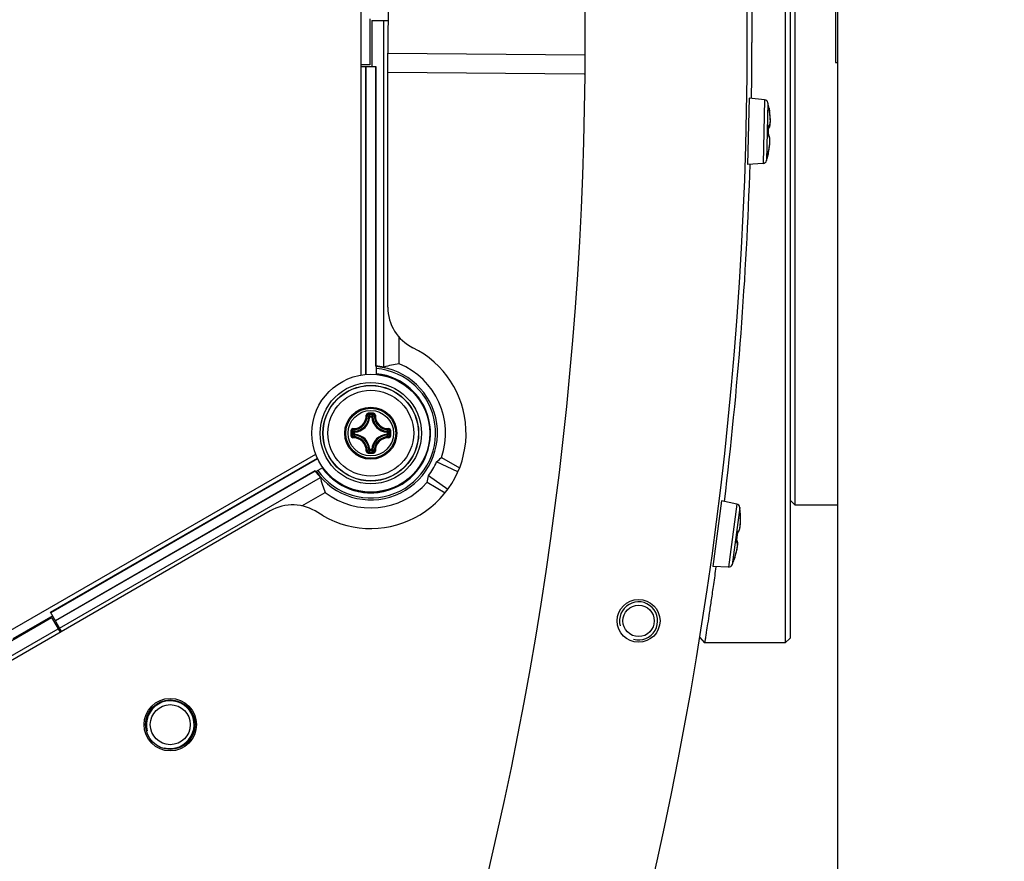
# Model space of a CAD drawing. Header units: millimetres. Extents: x 0 to 420, y 0 to 297.
# Tile 178 of 256: x 156 to 166, y 206 to 215. Entities that reach past the tile are written whole.
import ezdxf

# ---------------------------------------------------------------- set-up
doc = ezdxf.new("R2010")
doc.units = ezdxf.units.MM
doc.header["$LTSCALE"] = 23.1
doc.layers.get('0').update_dxf_attribs({"linetype": 'CONTINUOUS'})
for name, color, linetype in [('02___PRT_ALL_AXES', 7, 'CONTINUOUS'), ('AXES', 7, 'CONTINUOUS'), ('DIM_PILOTEES', 7, 'CONTINUOUS')]:
    doc.layers.add(name, color=color, linetype=linetype)
doc.styles.add('TEXTSTYLE_2', font='txt', dxfattribs={"width": 0.97619})
doc.styles.add('TEXTSTYLE_8', font='txt', dxfattribs={"width": 1.333333})
doc.dimstyles.new('DIMSTYLE_1', dxfattribs={"dimtxt": 2.5, "dimasz": 0.1875, "dimexe": 0.125, "dimexo": 0.0625, "dimgap": 1.25, "dimtad": 0, "dimtih": 1, "dimtoh": 1, "dimdsep": 46, "dimtxsty": 'TEXTSTYLE_2', "dimblk": '_FILLED', "dimblk1": '_FILLED', "dimblk2": '_FILLED', "dimcen": 0.09, "dimazin": 2, "dimtfac": 1, "dimtofl": 0, "dimtmove": 0, "dimatfit": 3, "dimldrblk": '_FILLED', "dimfxl": 1, "dimtolj": 1, "dimarcsym": 0})
doc.dimstyles.new('DIMSTYLE_7', dxfattribs={"dimtxt": 2.5, "dimasz": 0.1875, "dimexe": 0.125, "dimexo": 0.0625, "dimtad": 0, "dimtih": 1, "dimtoh": 1, "dimdsep": 46, "dimtxsty": 'TEXTSTYLE_8', "dimblk": '_FILLED', "dimblk1": '_FILLED', "dimblk2": '_FILLED', "dimcen": 0.09, "dimazin": 2, "dimtfac": 1, "dimtmove": 0, "dimatfit": 2, "dimldrblk": '_FILLED', "dimfxl": 1, "dimtolj": 1, "dimarcsym": 0})

# ---------------------------------------------------------------- blocks, each defined once
blk = doc.blocks.new('_FILLED')
at = {"color": 0, "linetype": 'BYBLOCK'}
blk.add_solid([(0, 0), (-1, 0.167), (-1, -0.167)], dxfattribs=at)
blk = doc.blocks.new('*D3')
at = {"layer": 'DIM_PILOTEES', "color": 2, "linetype": 'CONTINUOUS'}
for p, q in [((169.888, 234.122), (189.011, 234.122)), ((188.886, 234.122), (188.886, 188.936)), ((188.886, 129.447), (188.886, 183.936)), ((149.338, 129.447), (189.011, 129.447))]:
    blk.add_line(p, q, dxfattribs=at)
at = {"layer": 'DIM_PILOTEES', "color": 2, "linetype": 'CONTINUOUS', "xscale": 0.1875, "yscale": 0.1875, "zscale": 0.1875}
for p, rotation in [((188.886, 234.122), 90), ((188.886, 129.447), 270)]:
    blk.add_blockref('_FILLED', p, dxfattribs=dict(at, rotation=rotation))
at = {"layer": 'DIM_PILOTEES', "color": 2, "linetype": 'CONTINUOUS', "insert": (188.886, 187.686), "char_height": 2.5, "width": 10.98214, "attachment_point": 2, "line_spacing_factor": 0.9, "style": 'TEXTSTYLE_2'}
blk.add_mtext('{\\ftxt;\\W0.0001;\\H0.0001;\\~}{\\ftxt;\\W2.9285714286;\\H2.5; }{\\ftxt;\\W0.0001;\\H0.0001;\\~}', dxfattribs=at)
blk = doc.blocks.new('*D7')
at = {"layer": 'DIM_PILOTEES', "color": 2, "linetype": 'CONTINUOUS'}
for p, q in [((124.125, 214.622), (173.086, 255.733)), ((154.337, 239.99), (124.125, 214.622)), ((93.913, 189.254), (124.125, 214.622))]:
    blk.add_line(p, q, dxfattribs=at)
at = {"layer": 'DIM_PILOTEES', "color": 2, "linetype": 'CONTINUOUS', "xscale": 0.1875, "yscale": 0.1875, "zscale": 0.1875}
for p, rotation in [((154.337, 239.99), 40.0192182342), ((93.913, 189.254), 220.0192182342)]:
    blk.add_blockref('_FILLED', p, dxfattribs=dict(at, rotation=rotation))
at = {"layer": 'DIM_PILOTEES', "color": 2, "linetype": 'CONTINUOUS', "insert": (171.063, 259.483), "char_height": 2.5, "width": 15, "attachment_point": 1, "line_spacing_factor": 0.9, "style": 'TEXTSTYLE_8'}
blk.add_mtext('{\\ftxt;\\W0.0001;\\H0.0001;\\~}{\\ftxt;\\W3.9999999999;\\H2.5; }{\\ftxt;\\W0.0001;\\H0.0001;\\~}', dxfattribs=at)

msp = doc.modelspace()

# ---------------------------------------------------------------- linework, layer by layer
at = {"color": 7, "linetype": 'CONTINUOUS'}
for p, q in [((164.525, 186.985), (164.525, 228.791)), ((163.975, 220.922), (163.975, 208.322)), ((164.025, 220.872), (164.025, 208.372)), ((164.075, 219.472), (164.075, 209.772)), ((159.525, 211.133), (159.525, 218.111)), ((159.818, 216.111), (159.804, 214.511)), ((159.616, 214.871), (159.616, 214.39)), ((159.635, 214.853), (159.635, 214.372)), ((159.635, 214.853), (159.807, 214.853)), ((159.763, 211.216), (159.763, 214.853)), ((159.803, 211.846), (159.803, 214.511)), ((159.803, 214.511), (161.871, 214.493)), ((159.616, 214.39), (159.525, 214.39)), ((159.525, 214.372), (159.678, 214.372)), ((159.573, 211.139), (159.573, 214.372)), ((159.576, 211.139), (159.576, 214.372)), ((159.674, 214.372), (159.674, 211.226)), ((159.678, 214.372), (159.678, 211.228)), ((159.803, 214.311), (161.863, 214.293)), ((163.594, 214.04), (163.578, 213.344)), ((163.758, 214.022), (163.594, 214.04)), ((163.758, 214.022), (163.742, 213.354)), ((163.792, 213.991), (163.778, 213.383)), ((163.804, 213.933), (163.805, 213.932)), ((163.805, 213.928), (163.804, 213.932)), ((163.805, 213.93), (163.805, 213.932)), ((163.805, 213.928), (163.805, 213.93)), ((163.805, 213.928), (163.805, 213.928)), ((163.805, 213.928), (163.809, 213.901)), ((163.811, 213.887), (163.809, 213.901)), ((163.813, 213.874), (163.811, 213.887)), ((163.814, 213.861), (163.813, 213.874)), ((163.815, 213.849), (163.814, 213.861)), ((163.816, 213.838), (163.815, 213.849)), ((163.815, 213.769), (163.816, 213.774)), ((163.817, 213.828), (163.816, 213.838)), ((163.816, 213.774), (163.817, 213.779)), ((163.816, 213.763), (163.817, 213.771)), ((163.818, 213.818), (163.817, 213.828)), ((163.817, 213.786), (163.818, 213.793)), ((163.817, 213.78), (163.818, 213.79)), ((163.817, 213.779), (163.817, 213.786)), ((163.817, 213.771), (163.817, 213.78)), ((163.818, 213.809), (163.818, 213.818)), ((163.818, 213.8), (163.818, 213.809)), ((163.818, 213.793), (163.818, 213.8)), ((163.818, 213.79), (163.818, 213.791)), ((163.798, 213.667), (163.799, 213.674)), ((163.799, 213.695), (163.8, 213.705)), ((163.799, 213.688), (163.799, 213.695)), ((163.799, 213.681), (163.799, 213.688)), ((163.799, 213.674), (163.799, 213.687)), ((163.799, 213.674), (163.799, 213.681)), ((163.799, 213.662), (163.799, 213.674)), ((163.8, 213.749), (163.801, 213.75)), ((163.8, 213.748), (163.8, 213.749)), ((163.8, 213.747), (163.8, 213.748)), ((163.8, 213.746), (163.8, 213.747)), ((163.8, 213.747), (163.801, 213.747)), ((163.8, 213.744), (163.8, 213.746)), ((163.8, 213.743), (163.8, 213.744)), ((163.8, 213.741), (163.8, 213.743)), ((163.8, 213.739), (163.8, 213.741)), ((163.8, 213.734), (163.8, 213.739)), ((163.8, 213.739), (163.8, 213.739)), ((163.8, 213.726), (163.8, 213.734)), ((163.8, 213.719), (163.8, 213.726)), ((163.8, 213.725), (163.801, 213.725)), ((163.8, 213.724), (163.8, 213.725)), ((163.8, 213.712), (163.8, 213.719)), ((163.8, 213.705), (163.8, 213.712)), ((163.801, 213.751), (163.801, 213.752)), ((163.801, 213.752), (163.801, 213.752)), ((163.801, 213.75), (163.801, 213.751)), ((163.801, 213.747), (163.805, 213.749)), ((163.801, 213.725), (163.804, 213.728)), ((163.804, 213.728), (163.807, 213.731)), ((163.805, 213.749), (163.808, 213.751)), ((163.807, 213.731), (163.809, 213.735)), ((163.808, 213.751), (163.81, 213.754)), ((163.809, 213.735), (163.811, 213.739)), ((163.81, 213.754), (163.812, 213.757)), ((163.811, 213.739), (163.813, 213.744)), ((163.812, 213.757), (163.813, 213.761)), ((163.813, 213.761), (163.814, 213.764)), ((163.813, 213.744), (163.814, 213.749)), ((163.814, 213.764), (163.815, 213.769)), ((163.814, 213.749), (163.815, 213.755)), ((163.815, 213.755), (163.816, 213.763)), ((163.798, 213.661), (163.798, 213.667)), ((163.798, 213.65), (163.799, 213.662)), ((163.798, 213.662), (163.798, 213.662)), ((163.798, 213.659), (163.798, 213.661)), ((163.798, 213.657), (163.798, 213.659)), ((163.798, 213.655), (163.798, 213.657)), ((163.798, 213.654), (163.798, 213.655)), ((163.798, 213.652), (163.798, 213.654)), ((163.798, 213.651), (163.798, 213.652)), ((163.798, 213.65), (163.798, 213.651)), ((163.798, 213.649), (163.798, 213.65)), ((163.798, 213.648), (163.798, 213.649)), ((163.799, 213.649), (163.798, 213.649)), ((163.799, 213.647), (163.798, 213.648)), ((163.802, 213.646), (163.799, 213.649)), ((163.799, 213.647), (163.799, 213.647)), ((163.799, 213.646), (163.799, 213.647)), ((163.805, 213.643), (163.802, 213.646)), ((163.807, 213.639), (163.805, 213.643)), ((163.809, 213.635), (163.807, 213.639)), ((163.81, 213.63), (163.809, 213.635)), ((163.811, 213.624), (163.81, 213.63)), ((163.812, 213.618), (163.811, 213.624)), ((163.811, 213.56), (163.812, 213.572)), ((163.811, 213.555), (163.812, 213.565)), ((163.813, 213.611), (163.812, 213.618)), ((163.812, 213.572), (163.813, 213.583)), ((163.812, 213.573), (163.813, 213.581)), ((163.812, 213.565), (163.812, 213.573)), ((163.813, 213.602), (163.813, 213.611)), ((163.813, 213.593), (163.813, 213.602)), ((163.813, 213.583), (163.813, 213.593)), ((163.813, 213.581), (163.813, 213.583)), ((163.794, 213.45), (163.796, 213.461)), ((163.795, 213.461), (163.796, 213.463)), ((163.795, 213.458), (163.795, 213.461)), ((163.796, 213.461), (163.795, 213.461)), ((163.796, 213.461), (163.799, 213.473)), ((163.796, 213.463), (163.797, 213.467)), ((163.797, 213.467), (163.799, 213.479)), ((163.797, 213.467), (163.797, 213.467)), ((163.799, 213.479), (163.802, 213.492)), ((163.799, 213.473), (163.802, 213.487)), ((163.802, 213.492), (163.804, 213.506)), ((163.802, 213.487), (163.804, 213.5)), ((163.804, 213.506), (163.806, 213.52)), ((163.804, 213.5), (163.806, 213.512)), ((163.806, 213.52), (163.808, 213.534)), ((163.806, 213.512), (163.808, 213.524)), ((163.808, 213.534), (163.81, 213.547)), ((163.808, 213.524), (163.809, 213.535)), ((163.809, 213.535), (163.81, 213.546)), ((163.81, 213.547), (163.811, 213.56)), ((163.81, 213.546), (163.811, 213.555)), ((163.793, 213.45), (163.793, 213.451)), ((163.793, 213.451), (163.794, 213.451)), ((163.793, 213.449), (163.793, 213.45)), ((163.793, 213.446), (163.794, 213.449)), ((163.793, 213.447), (163.793, 213.449)), ((163.793, 213.449), (163.793, 213.449)), ((163.793, 213.449), (163.793, 213.449)), ((163.793, 213.448), (163.793, 213.449)), ((163.794, 213.446), (163.793, 213.448)), ((163.793, 213.444), (163.794, 213.446)), ((163.793, 213.442), (163.793, 213.444)), ((163.793, 213.442), (163.793, 213.442)), ((163.794, 213.456), (163.795, 213.458)), ((163.794, 213.454), (163.794, 213.456)), ((163.794, 213.452), (163.794, 213.454)), ((163.794, 213.451), (163.794, 213.452)), ((163.794, 213.449), (163.794, 213.45)), ((163.742, 213.354), (163.578, 213.344)), ((163.527, 212.672), (163.525, 212.672)), ((159.923, 211.251), (159.923, 211.53)), ((159.684, 211.138), (159.684, 211.225)), ((159.614, 210.694), (159.604, 210.694)), ((159.614, 210.694), (159.614, 210.704)), ((159.614, 210.704), (159.636, 210.704)), ((159.614, 210.694), (159.636, 210.694)), ((159.636, 210.694), (159.636, 210.704)), ((159.636, 210.694), (159.646, 210.694)), ((159.444, 210.512), (159.444, 210.534)), ((159.454, 210.534), (159.444, 210.534)), ((159.454, 210.512), (159.444, 210.512)), ((159.454, 210.534), (159.454, 210.544)), ((159.454, 210.512), (159.454, 210.534)), ((159.454, 210.512), (159.454, 210.502)), ((159.796, 210.534), (159.797, 210.544)), ((159.796, 210.534), (159.796, 210.512)), ((159.796, 210.534), (159.806, 210.534)), ((159.796, 210.512), (159.797, 210.502)), ((159.796, 210.512), (159.806, 210.512)), ((159.806, 210.534), (159.806, 210.512)), ((153.003, 206.815), (159.047, 210.304)), ((156.265, 208.644), (159.065, 210.26)), ((159.614, 210.352), (159.604, 210.351)), ((159.614, 210.352), (159.614, 210.342)), ((159.636, 210.352), (159.614, 210.352)), ((159.636, 210.342), (159.614, 210.342)), ((159.636, 210.352), (159.636, 210.342)), ((159.636, 210.352), (159.646, 210.351)), ((160.367, 210.267), (160.556, 210.159)), ((156.267, 208.641), (159.067, 210.257)), ((159.048, 210.121), (159.122, 210.164)), ((160.539, 210.117), (160.315, 210.223)), ((159.043, 210.13), (156.316, 208.556)), ((159.043, 210.126), (156.318, 208.553)), ((156.36, 208.479), (159.096, 210.058)), ((160.433, 209.934), (160.23, 210.075)), ((160.217, 210.008), (160.406, 209.899)), ((158.901, 209.761), (159.146, 209.902)), ((163.305, 209.815), (163.214, 209.125)), ((163.465, 209.779), (163.305, 209.815)), ((163.465, 209.779), (163.378, 209.118)), ((163.496, 209.745), (163.417, 209.142)), ((164.075, 209.772), (164.025, 209.822)), ((164.075, 209.772), (164.525, 209.772)), ((158.568, 209.708), (153.773, 206.939)), ((159.125, 209.657), (159.07, 209.691)), ((163.502, 209.682), (163.501, 209.679)), ((163.501, 209.679), (163.502, 209.661)), ((163.502, 209.684), (163.502, 209.685)), ((163.502, 209.682), (163.502, 209.684)), ((163.502, 209.684), (163.502, 209.682)), ((163.502, 209.679), (163.502, 209.682)), ((163.502, 209.678), (163.502, 209.681)), ((163.502, 209.679), (163.502, 209.681)), ((163.502, 209.678), (163.502, 209.679)), ((163.502, 209.679), (163.502, 209.679)), ((163.503, 209.665), (163.502, 209.678)), ((163.502, 209.677), (163.502, 209.678)), ((163.502, 209.678), (163.502, 209.678)), ((163.502, 209.676), (163.502, 209.677)), ((163.502, 209.674), (163.502, 209.676)), ((163.502, 209.672), (163.502, 209.674)), ((163.502, 209.67), (163.502, 209.672)), ((163.502, 209.667), (163.502, 209.67)), ((163.502, 209.664), (163.502, 209.667)), ((163.503, 209.665), (163.502, 209.665)), ((163.503, 209.65), (163.502, 209.664)), ((163.502, 209.661), (163.502, 209.662)), ((163.503, 209.653), (163.503, 209.665)), ((163.504, 209.639), (163.503, 209.653)), ((163.503, 209.637), (163.503, 209.65)), ((163.504, 209.626), (163.504, 209.639)), ((163.498, 209.526), (163.499, 209.534)), ((163.499, 209.534), (163.5, 209.543)), ((163.5, 209.543), (163.501, 209.553)), ((163.5, 209.543), (163.501, 209.549)), ((163.501, 209.553), (163.502, 209.563)), ((163.501, 209.549), (163.502, 209.558)), ((163.502, 209.563), (163.503, 209.574)), ((163.502, 209.558), (163.503, 209.568)), ((163.504, 209.624), (163.503, 209.637)), ((163.503, 209.586), (163.504, 209.598)), ((163.503, 209.578), (163.504, 209.589)), ((163.503, 209.574), (163.503, 209.586)), ((163.503, 209.568), (163.503, 209.578)), ((163.504, 209.613), (163.504, 209.626)), ((163.504, 209.611), (163.504, 209.624)), ((163.504, 209.601), (163.504, 209.613)), ((163.504, 209.598), (163.504, 209.611)), ((163.504, 209.589), (163.504, 209.601)), ((163.469, 209.43), (163.47, 209.44)), ((163.47, 209.44), (163.471, 209.447)), ((163.471, 209.447), (163.472, 209.454)), ((163.471, 209.442), (163.472, 209.449)), ((163.472, 209.454), (163.473, 209.461)), ((163.472, 209.454), (163.473, 209.461)), ((163.472, 209.449), (163.472, 209.454)), ((163.473, 209.461), (163.474, 209.468)), ((163.473, 209.461), (163.474, 209.468)), ((163.474, 209.474), (163.475, 209.476)), ((163.474, 209.468), (163.475, 209.475)), ((163.474, 209.468), (163.474, 209.474)), ((163.474, 209.473), (163.474, 209.473)), ((163.475, 209.481), (163.476, 209.482)), ((163.475, 209.475), (163.476, 209.482)), ((163.475, 209.479), (163.475, 209.481)), ((163.475, 209.478), (163.475, 209.479)), ((163.475, 209.476), (163.475, 209.478)), ((163.476, 209.485), (163.48, 209.487)), ((163.476, 209.486), (163.477, 209.487)), ((163.476, 209.485), (163.476, 209.486)), ((163.476, 209.484), (163.476, 209.485)), ((163.476, 209.482), (163.476, 209.484)), ((163.477, 209.487), (163.477, 209.488)), ((163.477, 209.487), (163.477, 209.487)), ((163.48, 209.487), (163.483, 209.489)), ((163.483, 209.489), (163.485, 209.492)), ((163.485, 209.492), (163.488, 209.495)), ((163.488, 209.495), (163.49, 209.499)), ((163.49, 209.499), (163.491, 209.503)), ((163.491, 209.503), (163.493, 209.508)), ((163.493, 209.508), (163.495, 209.513)), ((163.495, 209.513), (163.496, 209.519)), ((163.496, 209.519), (163.498, 209.526)), ((163.463, 209.392), (163.464, 209.393)), ((163.463, 209.39), (163.463, 209.392)), ((163.463, 209.389), (163.463, 209.39)), ((163.463, 209.388), (163.463, 209.389)), ((163.463, 209.386), (163.463, 209.388)), ((163.464, 209.388), (163.463, 209.388)), ((163.463, 209.385), (163.463, 209.386)), ((163.463, 209.384), (163.463, 209.385)), ((163.463, 209.385), (163.463, 209.385)), ((163.463, 209.383), (163.463, 209.384)), ((163.463, 209.383), (163.463, 209.383)), ((163.463, 209.383), (163.463, 209.383)), ((163.464, 209.397), (163.465, 209.402)), ((163.464, 209.398), (163.465, 209.396)), ((163.464, 209.395), (163.464, 209.397)), ((163.464, 209.397), (163.464, 209.397)), ((163.464, 209.393), (163.464, 209.395)), ((163.467, 209.386), (163.464, 209.388)), ((163.465, 209.402), (163.466, 209.409)), ((163.465, 209.399), (163.465, 209.402)), ((163.465, 209.399), (163.465, 209.399)), ((163.468, 209.397), (163.465, 209.399)), ((163.465, 209.399), (163.465, 209.399)), ((163.466, 209.409), (163.467, 209.416)), ((163.467, 209.416), (163.468, 209.423)), ((163.469, 209.383), (163.467, 209.386)), ((163.468, 209.423), (163.469, 209.43)), ((163.47, 209.394), (163.468, 209.397)), ((163.471, 209.38), (163.469, 209.383)), ((163.472, 209.39), (163.47, 209.394)), ((163.472, 209.376), (163.471, 209.38)), ((163.471, 209.322), (163.472, 209.331)), ((163.473, 209.387), (163.472, 209.39)), ((163.473, 209.372), (163.472, 209.376)), ((163.472, 209.331), (163.474, 209.346)), ((163.474, 209.383), (163.473, 209.387)), ((163.474, 209.368), (163.473, 209.372)), ((163.473, 209.339), (163.474, 209.346)), ((163.473, 209.336), (163.473, 209.337)), ((163.475, 209.378), (163.474, 209.383)), ((163.474, 209.363), (163.474, 209.368)), ((163.475, 209.358), (163.474, 209.363)), ((163.474, 209.352), (163.475, 209.358)), ((163.474, 209.346), (163.475, 209.354)), ((163.474, 209.346), (163.474, 209.352)), ((163.475, 209.373), (163.475, 209.378)), ((163.476, 209.367), (163.475, 209.373)), ((163.475, 209.361), (163.476, 209.367)), ((163.475, 209.354), (163.475, 209.361)), ((163.444, 209.219), (163.448, 209.23)), ((163.448, 209.23), (163.452, 209.243)), ((163.452, 209.243), (163.455, 209.256)), ((163.455, 209.256), (163.459, 209.268)), ((163.459, 209.268), (163.462, 209.28)), ((163.462, 209.28), (163.465, 209.292)), ((163.465, 209.292), (163.467, 209.302)), ((163.467, 209.302), (163.469, 209.312)), ((163.469, 209.312), (163.471, 209.322)), ((163.378, 209.118), (163.214, 209.125)), ((163.438, 209.2), (163.439, 209.203)), ((163.439, 209.199), (163.438, 209.199)), ((163.438, 209.199), (163.438, 209.199)), ((163.444, 209.219), (163.439, 209.202)), ((163.439, 209.204), (163.44, 209.206)), ((163.439, 209.203), (163.439, 209.204)), ((163.439, 209.202), (163.439, 209.203)), ((163.439, 209.2), (163.439, 209.202)), ((163.439, 209.199), (163.439, 209.2)), ((163.44, 209.208), (163.441, 209.21)), ((163.44, 209.206), (163.44, 209.208)), ((163.441, 209.21), (163.442, 209.213)), ((163.442, 209.213), (163.443, 209.216)), ((163.443, 209.216), (163.444, 209.219)), ((156.287, 208.607), (155.87, 208.366)), ((156.38, 208.444), (156.265, 208.644)), ((155.859, 208.348), (156.275, 208.589)), ((156.275, 208.589), (156.364, 208.435)), ((153.193, 206.65), (156.344, 208.47)), ((163.078, 208.38), (163.128, 208.322)), ((163.975, 208.322), (163.128, 208.322)), ((164.025, 208.372), (163.975, 208.322))]:
    msp.add_line(p, q, dxfattribs=at)
for centre, radius in [((159.625, 210.523), 0.618), ((159.625, 210.523), 0.532), ((159.625, 210.523), 0.502), ((159.625, 210.523), 0.5), ((159.625, 210.523), 0.45), ((159.625, 210.523), 0.273), ((159.625, 210.523), 0.273), ((159.625, 210.523), 0.262), ((159.625, 210.523), 0.238), ((157.521, 207.465), 0.26), ((157.521, 207.465), 0.21)]:
    msp.add_circle(centre, radius, dxfattribs=at)
for centre, radius, start, end in [((124.125, 214.622), 39.45, 343.2133, 16.7867), ((123.481, 214.622), 40.144, 359.1648, 0.0001), ((163.753, 213.982), 0.04, 13.3271, 83.65), ((162.625, 213.715), 1.2, 10.4332, 13.3271), ((163.794, 213.932), 0.01, 358.9168, 10.3897), ((162.891, 213.759), 0.928, 8.9141, 9.5304), ((162.899, 213.761), 0.921, 8.4974, 8.8552), ((162.913, 213.763), 0.907, 8.0726, 8.4978), ((162.928, 213.765), 0.891, 7.7186, 8.0724), ((162.948, 213.768), 0.871, 7.2566, 7.7192), ((162.977, 213.771), 0.842, 6.7396, 7.2571), ((163.008, 213.775), 0.811, 6.3267, 6.7392), ((163.038, 213.778), 0.781, 5.9212, 6.3268), ((163.068, 213.781), 0.751, 5.5732, 5.9208), ((163.112, 213.786), 0.707, 4.8117, 5.5778), ((163.153, 213.789), 0.665, 4.5867, 4.8065), ((162.602, 213.729), 1.197, 356.8105, 358.6498), ((162.603, 213.729), 1.197, 358.6501, 0.49), ((163.907, 213.74), 0.108, 179.6045, 180.4914), ((163.905, 213.656), 0.107, 176.8117, 177.7189), ((162.985, 213.644), 0.831, 347.7064, 348.9666), ((162.983, 213.644), 0.833, 348.9646, 349.2246), ((162.986, 213.644), 0.829, 349.2244, 349.7249), ((162.993, 213.643), 0.822, 349.725, 350.0646), ((163.009, 213.64), 0.806, 350.063, 350.8351), ((163.028, 213.637), 0.787, 350.8365, 351.1813), ((163.054, 213.633), 0.76, 351.1786, 351.9419), ((163.083, 213.629), 0.731, 351.9444, 352.2915), ((163.739, 213.394), 0.04, 273.65, 343.9729), ((162.625, 213.715), 1.2, 343.9729, 346.8668), ((163.904, 213.432), 0.112, 170.7731, 171.3932), ((163.783, 213.447), 0.01, 346.9288, 1.2236), ((123.505, 214.621), 40.121, 353.1071, 358.1785), ((160.278, 211.846), 0.475, 180, 243.7446), ((159.625, 210.523), 1, 240.0109, 63.7446), ((159.625, 210.524), 0.7, 214.9357, 85.1655), ((159.625, 210.524), 0.68, 215.0813, 85.023), ((159.625, 210.524), 0.704, 85.1896, 86.0063), ((159.625, 210.524), 0.705, 78.7598, 85.732), ((159.625, 210.524), 0.785, 340.9194, 67.7486), ((159.625, 210.523), 0.626, 215.4069, 84.5931), ((159.625, 210.523), 0.624, 54.9103, 84.5728), ((160.842, 209.619), 1.654, 121.2562, 121.472), ((159.633, 210.527), 0.616, 4.7079, 55.2736), ((159.441, 210.707), 0.136, 268.2446, 1.7685), ((159.443, 210.705), 0.145, 268.172, 1.8279), ((159.445, 210.703), 0.169, 273.0529, 356.9472), ((159.445, 210.703), 0.159, 273.0543, 356.9456), ((159.316, 210.404), 0.409, 45.1439, 48.2822), ((159.625, 199.834), 10.898, 89.8539, 90.1425), ((159.625, 199.917), 10.802, 89.8557, 90.1443), ((159.279, 210.386), 0.462, 43.4584, 46.2669), ((159.972, 210.386), 0.462, 133.733, 136.5417), ((159.805, 210.703), 0.169, 183.0529, 266.9472), ((159.935, 210.404), 0.409, 131.7186, 134.8558), ((159.805, 210.703), 0.159, 183.0544, 266.9456), ((159.807, 210.705), 0.145, 178.1721, 271.8279), ((159.809, 210.707), 0.136, 178.2355, 271.7556), ((159.625, 210.523), 0.624, 294.9103, 5.0713), ((159.452, 212.029), 1.654, 298.5093, 298.7253), ((170.314, 210.523), 10.897, 179.856, 180.0003), ((170.314, 210.523), 10.897, 179.9998, 180.1441), ((159.762, 210.869), 0.462, 223.7324, 226.5422), ((170.231, 210.523), 10.803, 179.8557, 180.1443), ((159.762, 210.176), 0.462, 133.4579, 136.2674), ((159.441, 210.339), 0.136, 358.2355, 91.7555), ((159.744, 210.833), 0.409, 221.72, 224.8544), ((159.744, 210.213), 0.409, 135.1452, 138.2809), ((159.443, 210.341), 0.145, 358.172, 91.828), ((159.445, 210.343), 0.169, 3.0529, 86.9472), ((159.445, 210.343), 0.159, 3.0543, 86.9457), ((159.805, 210.343), 0.169, 93.0526, 176.9469), ((159.805, 210.343), 0.159, 93.0544, 176.9456), ((159.807, 210.341), 0.145, 88.1721, 181.8279), ((159.809, 210.339), 0.136, 88.2575, 181.7747), ((159.507, 210.832), 0.409, 315.1439, 318.2821), ((159.507, 210.213), 0.409, 41.7186, 44.8558), ((159.488, 210.869), 0.462, 313.4584, 316.2669), ((159.488, 210.176), 0.462, 43.733, 46.5417), ((149.02, 210.523), 10.803, 359.8557, 0.1443), ((148.937, 210.523), 10.897, 359.9998, 0.1441), ((148.937, 210.523), 10.897, 359.856, 0.0003), ((159.315, 210.641), 0.409, 311.72, 314.8543), ((159.279, 210.659), 0.462, 313.7324, 316.5422), ((159.625, 221.128), 10.802, 269.8553, 270.1439), ((159.624, 221.212), 10.898, 269.8633, 270.1519), ((159.972, 210.66), 0.462, 223.4584, 226.2669), ((159.935, 210.641), 0.409, 225.1439, 228.2822), ((159.625, 210.523), 0.624, 215.4272, 245.0713), ((159.625, 210.524), 0.704, 214.0943, 214.9112), ((159.625, 210.524), 0.705, 214.3685, 221.3423), ((159.625, 210.524), 0.785, 232.3486, 318.8973), ((161.016, 209.92), 1.654, 178.5111, 178.7253), ((159.625, 210.514), 0.616, 244.708, 295.2735), ((158.235, 209.921), 1.654, 1.2562, 1.4953), ((158.806, 209.296), 0.475, 56.2554, 120), ((163.457, 209.74), 0.04, 7.1771, 77.5), ((162.306, 209.595), 1.2, 4.2703, 7.1771), ((163.632, 209.68), 0.131, 180.4085, 180.6491), ((163.492, 209.683), 0.0101, 350.4531, 4.213), ((162.65, 209.611), 0.854, 2.1315, 3.4169), ((162.653, 209.611), 0.851, 1.9693, 2.1324), ((162.658, 209.611), 0.846, 1.4751, 1.9697), ((162.666, 209.611), 0.837, 1.2036, 1.4749), ((162.786, 209.611), 0.718, 358.3696, 359.3882), ((162.707, 209.612), 0.797, 359.6205, 1.2199), ((162.748, 209.611), 0.755, 359.3809, 359.614), ((162.281, 209.592), 1.199, 350.6621, 352.4999), ((162.28, 209.592), 1.2, 352.5002, 354.3376), ((163.581, 209.463), 0.108, 173.4452, 174.3373), ((163.571, 209.38), 0.108, 170.6617, 171.5617), ((162.588, 209.503), 0.902, 341.6152, 342.6841), ((162.6, 209.5), 0.89, 342.6842, 343.0643), ((162.611, 209.496), 0.878, 343.0642, 343.4527), ((162.626, 209.492), 0.862, 343.4524, 343.8578), ((162.651, 209.484), 0.836, 343.8566, 344.4515), ((162.678, 209.477), 0.808, 344.4524, 344.838), ((162.704, 209.47), 0.781, 344.8376, 345.2677), ((162.73, 209.463), 0.754, 345.2683, 345.5898), ((162.77, 209.453), 0.714, 345.585, 346.3804), ((162.808, 209.444), 0.674, 346.3856, 346.596), ((163.38, 209.158), 0.04, 267.5, 337.8229), ((162.306, 209.595), 1.2, 337.8229, 340.7297), ((163.428, 209.202), 0.01, 340.7792, 353.0741)]:
    msp.add_arc(centre, radius, start, end, dxfattribs=at)
at = {"color": 2, "linetype": 'CONTINUOUS'}
for centre, radius in [((162.435, 208.554), 0.2), ((157.521, 207.465), 0.25)]:
    msp.add_arc(centre, radius, 255, 195, dxfattribs=at)
at = {"color": 7, "linetype": 'CONTINUOUS'}
for centre, major_axis, ratio, start_param, end_param in [((160.05, 210.524), (0.849, 0), 0.866047, 1.720977, 1.915563), ((159.862, 210.935), (0.474, 0.821), 0.866047, -1.994643, -1.920927), ((159.651, 210.509), (0.627, -0.362), 0.999157, -0.119966, 0.116564), ((159.837, 210.157), (-0.424, 0.734), 0.866047, 1.227741, 1.422429), ((159.389, 210.114), (0.473, 0.819), 0.866047, -1.223729, -1.149948)]:
    msp.add_ellipse(centre, major_axis=major_axis, ratio=ratio, start_param=start_param, end_param=end_param, dxfattribs=at)
for points, knots in [([(163.128, 220.922), (163.128, 220.922), (163.128, 220.918), (163.129, 220.913), (163.13, 220.904), (163.134, 220.884), (163.139, 220.849), (163.147, 220.797), (163.158, 220.729), (163.17, 220.647), (163.185, 220.551), (163.208, 220.393), (163.241, 220.162), (163.285, 219.844), (163.331, 219.475), (163.38, 219.058), (163.429, 218.598), (163.493, 217.913), (163.561, 216.988), (163.613, 215.825), (163.625, 215.026), (163.625, 214.622)], [0, 0, 0, 0, 0.000301, 0.001204, 0.00271, 0.004817, 0.010832, 0.019236, 0.030016, 0.04315, 0.058612, 0.076373, 0.118621, 0.169513, 0.228547, 0.29511, 0.368491, 0.447898, 0.621315, 0.808221, 1, 1, 1, 1]), ([(163.804, 213.933), (163.804, 213.934), (163.805, 213.93), (163.805, 213.93), (163.805, 213.928)], [0, 0, 0, 0, 0.216576, 1, 1, 1, 1]), ([(163.803, 213.758), (163.805, 213.757), (163.808, 213.756), (163.812, 213.76), (163.814, 213.767), (163.816, 213.776), (163.818, 213.789), (163.818, 213.805), (163.817, 213.823), (163.817, 213.836), (163.816, 213.842)], [0, 0, 0, 0, 0.046145, 0.093827, 0.167099, 0.273041, 0.412084, 0.58213, 0.779621, 1, 1, 1, 1]), ([(163.803, 213.758), (163.803, 213.758), (163.802, 213.758), (163.802, 213.757), (163.801, 213.756), (163.801, 213.753), (163.8, 213.751), (163.8, 213.749)], [0, 0, 0, 0, 0.102506, 0.180627, 0.287637, 0.590429, 1, 1, 1, 1]), ([(163.806, 213.75), (163.806, 213.746), (163.804, 213.738), (163.802, 213.73), (163.8, 213.727)], [0, 0, 0, 0, 0.593635, 1, 1, 1, 1]), ([(163.8, 213.749), (163.8, 213.749), (163.8, 213.746), (163.8, 213.743), (163.8, 213.74)], [0, 0, 0, 0, 0.231371, 1, 1, 1, 1]), ([(163.798, 213.66), (163.798, 213.659), (163.798, 213.656), (163.798, 213.652), (163.798, 213.649)], [0, 0, 0, 0, 0.265052, 1, 1, 1, 1]), ([(163.798, 213.649), (163.798, 213.647), (163.798, 213.644), (163.799, 213.641), (163.8, 213.64), (163.801, 213.64)], [0, 0, 0, 0, 0.685869, 0.88689, 1, 1, 1, 1]), ([(163.808, 213.53), (163.809, 213.538), (163.811, 213.553), (163.812, 213.574), (163.813, 213.593), (163.813, 213.609), (163.811, 213.622), (163.809, 213.631), (163.807, 213.636), (163.805, 213.639), (163.802, 213.64), (163.801, 213.64)], [0, 0, 0, 0, 0.202184, 0.388931, 0.555452, 0.697683, 0.812638, 0.898929, 0.931721, 0.95843, 1, 1, 1, 1]), ([(163.797, 213.467), (163.796, 213.466), (163.795, 213.46), (163.794, 213.454), (163.793, 213.45)], [0, 0, 0, 0, 0.278877, 1, 1, 1, 1]), ([(163.793, 213.449), (163.793, 213.448), (163.793, 213.447), (163.793, 213.445), (163.793, 213.445)], [0, 0, 0, 0, 0.700243, 1, 1, 1, 1]), ([(163.793, 213.442), (163.793, 213.443), (163.793, 213.444), (163.793, 213.445), (163.793, 213.445)], [0, 0, 0, 0, 0.726149, 1, 1, 1, 1]), ([(159.598, 210.732), (159.592, 210.732), (159.582, 210.727), (159.577, 210.716), (159.577, 210.711)], [0, 0, 0, 0, 0.502102, 1, 1, 1, 1]), ([(159.577, 210.711), (159.58, 210.711), (159.583, 210.711), (159.586, 210.71), (159.588, 210.71), (159.588, 210.71)], [0, 0, 0, 0, 0.658183, 0.882903, 1, 1, 1, 1]), ([(159.598, 210.72), (159.595, 210.72), (159.59, 210.718), (159.588, 210.712), (159.588, 210.71)], [0, 0, 0, 0, 0.504442, 1, 1, 1, 1]), ([(159.598, 210.732), (159.598, 210.729), (159.598, 210.725), (159.598, 210.721), (159.598, 210.72)], [0, 0, 0, 0, 0.663055, 1, 1, 1, 1]), ([(159.653, 210.732), (159.653, 210.729), (159.652, 210.725), (159.653, 210.721), (159.652, 210.72)], [0, 0, 0, 0, 0.663059, 1, 1, 1, 1]), ([(159.663, 210.71), (159.663, 210.712), (159.661, 210.718), (159.655, 210.72), (159.652, 210.72)], [0, 0, 0, 0, 0.495554, 1, 1, 1, 1]), ([(159.673, 210.711), (159.673, 210.716), (159.669, 210.727), (159.658, 210.732), (159.653, 210.732)], [0, 0, 0, 0, 0.497554, 1, 1, 1, 1]), ([(159.673, 210.711), (159.671, 210.711), (159.668, 210.711), (159.664, 210.71), (159.663, 210.71), (159.663, 210.71)], [0, 0, 0, 0, 0.658181, 0.882902, 1, 1, 1, 1]), ([(159.437, 210.571), (159.432, 210.571), (159.421, 210.566), (159.416, 210.555), (159.416, 210.55)], [0, 0, 0, 0, 0.497888, 1, 1, 1, 1]), ([(159.437, 210.571), (159.437, 210.568), (159.437, 210.565), (159.438, 210.562), (159.438, 210.56), (159.438, 210.56)], [0, 0, 0, 0, 0.658181, 0.882901, 1, 1, 1, 1]), ([(159.813, 210.571), (159.813, 210.568), (159.813, 210.565), (159.813, 210.562), (159.812, 210.56), (159.812, 210.56)], [0, 0, 0, 0, 0.658178, 0.8829, 1, 1, 1, 1]), ([(159.834, 210.55), (159.834, 210.555), (159.83, 210.566), (159.818, 210.571), (159.813, 210.571)], [0, 0, 0, 0, 0.502115, 1, 1, 1, 1]), ([(159.416, 210.55), (159.419, 210.55), (159.423, 210.55), (159.427, 210.55), (159.428, 210.55)], [0, 0, 0, 0, 0.663063, 1, 1, 1, 1]), ([(159.416, 210.495), (159.419, 210.495), (159.423, 210.496), (159.427, 210.495), (159.428, 210.496)], [0, 0, 0, 0, 0.663054, 1, 1, 1, 1]), ([(159.416, 210.495), (159.416, 210.49), (159.421, 210.479), (159.432, 210.475), (159.437, 210.475)], [0, 0, 0, 0, 0.502115, 1, 1, 1, 1]), ([(159.438, 210.56), (159.436, 210.56), (159.43, 210.558), (159.428, 210.553), (159.428, 210.55)], [0, 0, 0, 0, 0.495557, 1, 1, 1, 1]), ([(159.428, 210.496), (159.428, 210.493), (159.43, 210.487), (159.436, 210.485), (159.438, 210.485)], [0, 0, 0, 0, 0.50444, 1, 1, 1, 1]), ([(159.437, 210.475), (159.437, 210.477), (159.437, 210.48), (159.438, 210.484), (159.438, 210.485), (159.438, 210.485)], [0, 0, 0, 0, 0.658178, 0.8829, 1, 1, 1, 1]), ([(159.444, 210.512), (159.444, 210.509), (159.446, 210.504), (159.451, 210.502), (159.454, 210.502)], [0, 0, 0, 0, 0.499979, 1, 1, 1, 1]), ([(159.806, 210.534), (159.806, 210.536), (159.804, 210.542), (159.799, 210.544), (159.797, 210.544)], [0, 0, 0, 0, 0.499979, 1, 1, 1, 1]), ([(159.797, 210.502), (159.799, 210.502), (159.804, 210.504), (159.806, 210.509), (159.806, 210.512)], [0, 0, 0, 0, 0.500021, 1, 1, 1, 1]), ([(159.822, 210.55), (159.822, 210.553), (159.82, 210.558), (159.815, 210.56), (159.812, 210.56)], [0, 0, 0, 0, 0.50444, 1, 1, 1, 1]), ([(159.812, 210.485), (159.815, 210.485), (159.82, 210.487), (159.822, 210.493), (159.822, 210.496)], [0, 0, 0, 0, 0.495556, 1, 1, 1, 1]), ([(159.813, 210.475), (159.813, 210.477), (159.813, 210.48), (159.813, 210.484), (159.812, 210.485), (159.812, 210.485)], [0, 0, 0, 0, 0.65818, 0.882901, 1, 1, 1, 1]), ([(159.813, 210.475), (159.818, 210.475), (159.83, 210.479), (159.834, 210.49), (159.834, 210.495)], [0, 0, 0, 0, 0.49791, 1, 1, 1, 1]), ([(159.834, 210.55), (159.831, 210.55), (159.827, 210.55), (159.824, 210.55), (159.822, 210.55)], [0, 0, 0, 0, 0.663054, 1, 1, 1, 1]), ([(159.834, 210.495), (159.831, 210.495), (159.827, 210.496), (159.824, 210.495), (159.822, 210.496)], [0, 0, 0, 0, 0.663074, 1, 1, 1, 1]), ([(159.577, 210.335), (159.58, 210.335), (159.583, 210.335), (159.586, 210.335), (159.588, 210.336), (159.588, 210.336)], [0, 0, 0, 0, 0.658181, 0.882902, 1, 1, 1, 1]), ([(159.577, 210.335), (159.577, 210.329), (159.582, 210.318), (159.592, 210.314), (159.598, 210.314)], [0, 0, 0, 0, 0.497501, 1, 1, 1, 1]), ([(159.588, 210.336), (159.588, 210.333), (159.59, 210.328), (159.595, 210.326), (159.598, 210.326)], [0, 0, 0, 0, 0.495554, 1, 1, 1, 1]), ([(159.598, 210.314), (159.598, 210.317), (159.598, 210.321), (159.598, 210.324), (159.598, 210.326)], [0, 0, 0, 0, 0.663059, 1, 1, 1, 1]), ([(159.636, 210.342), (159.639, 210.342), (159.644, 210.344), (159.646, 210.349), (159.646, 210.351)], [0, 0, 0, 0, 0.499979, 1, 1, 1, 1]), ([(159.652, 210.326), (159.655, 210.326), (159.661, 210.328), (159.663, 210.333), (159.663, 210.336)], [0, 0, 0, 0, 0.504442, 1, 1, 1, 1]), ([(159.653, 210.314), (159.653, 210.317), (159.652, 210.321), (159.653, 210.324), (159.652, 210.326)], [0, 0, 0, 0, 0.663055, 1, 1, 1, 1]), ([(159.653, 210.314), (159.658, 210.314), (159.669, 210.318), (159.673, 210.329), (159.673, 210.335)], [0, 0, 0, 0, 0.502131, 1, 1, 1, 1]), ([(159.673, 210.335), (159.671, 210.335), (159.668, 210.335), (159.664, 210.335), (159.663, 210.336), (159.663, 210.336)], [0, 0, 0, 0, 0.658173, 0.882896, 1, 1, 1, 1]), ([(163.502, 209.684), (163.502, 209.684), (163.502, 209.684), (163.502, 209.684), (163.502, 209.685)], [0, 0, 0, 0, 0.312939, 1, 1, 1, 1]), ([(163.48, 209.494), (163.482, 209.493), (163.485, 209.494), (163.489, 209.499), (163.493, 209.507), (163.496, 209.518), (163.499, 209.533), (163.501, 209.55), (163.503, 209.569), (163.503, 209.583), (163.503, 209.59)], [0, 0, 0, 0, 0.042041, 0.098481, 0.181612, 0.294149, 0.435307, 0.602567, 0.792278, 1, 1, 1, 1]), ([(163.476, 209.486), (163.476, 209.485), (163.475, 209.481), (163.475, 209.478), (163.474, 209.475)], [0, 0, 0, 0, 0.22891, 1, 1, 1, 1]), ([(163.48, 209.494), (163.479, 209.494), (163.477, 209.49), (163.477, 209.488), (163.476, 209.486)], [0, 0, 0, 0, 0.297982, 1, 1, 1, 1]), ([(163.464, 209.396), (163.464, 209.395), (163.463, 209.391), (163.463, 209.387), (163.463, 209.385)], [0, 0, 0, 0, 0.27012, 1, 1, 1, 1]), ([(163.463, 209.385), (163.463, 209.384), (163.463, 209.382), (163.463, 209.379), (163.464, 209.377), (163.465, 209.377)], [0, 0, 0, 0, 0.413182, 0.719525, 1, 1, 1, 1]), ([(163.464, 209.287), (163.465, 209.294), (163.468, 209.307), (163.471, 209.325), (163.474, 209.341), (163.474, 209.354), (163.474, 209.365), (163.473, 209.372), (163.47, 209.377), (163.466, 209.378), (163.465, 209.377)], [0, 0, 0, 0, 0.216313, 0.411432, 0.580816, 0.720849, 0.829263, 0.906002, 0.956318, 1, 1, 1, 1]), ([(163.465, 209.396), (163.465, 209.395), (163.467, 209.392), (163.467, 209.388), (163.467, 209.385)], [0, 0, 0, 0, 0.203546, 1, 1, 1, 1]), ([(163.439, 209.202), (163.439, 209.202), (163.438, 209.201), (163.438, 209.2), (163.438, 209.199), (163.438, 209.199), (163.438, 209.199)], [0, 0, 0, 0, 0.444465, 0.763738, 0.949416, 1, 1, 1, 1]), ([(163.246, 209.12), (163.238, 209.059), (163.222, 208.943), (163.198, 208.782), (163.178, 208.645), (163.161, 208.532), (163.148, 208.454), (163.141, 208.403), (163.136, 208.375), (163.133, 208.353), (163.129, 208.337), (163.129, 208.327), (163.127, 208.323), (163.128, 208.322)], [0, 0, 0, 0, 0.231112, 0.433078, 0.60515, 0.746701, 0.85727, 0.900811, 0.936483, 0.964259, 0.984114, 0.996028, 1, 1, 1, 1])]:
    msp.add_open_spline(points, degree=3, knots=knots, dxfattribs=at)
for points in [[(163.803, 213.758), (163.803, 213.755), (163.802, 213.753), (163.801, 213.751)], [(163.801, 213.64), (163.801, 213.643), (163.8, 213.645), (163.799, 213.647)], [(159.614, 210.704), (159.612, 210.704), (159.606, 210.702), (159.604, 210.697), (159.604, 210.694)], [(159.646, 210.694), (159.646, 210.697), (159.644, 210.702), (159.639, 210.704), (159.636, 210.704)], [(159.454, 210.544), (159.451, 210.544), (159.446, 210.542), (159.444, 210.536), (159.444, 210.534)], [(159.604, 210.351), (159.604, 210.349), (159.606, 210.344), (159.612, 210.342), (159.614, 210.342)], [(163.48, 209.494), (163.48, 209.491), (163.479, 209.489), (163.477, 209.487)], [(163.465, 209.377), (163.465, 209.38), (163.465, 209.382), (163.463, 209.385)]]:
    msp.add_open_spline(points, degree=3, dxfattribs=at)
at = {"layer": '02___PRT_ALL_AXES', "color": 7, "linetype": 'CONTINUOUS'}
for centre, radius in [((162.435, 208.554), 0.225), ((162.435, 208.554), 0.165), ((157.521, 207.465), 0.275)]:
    msp.add_circle(centre, radius, dxfattribs=at)
msp.add_arc((124.125, 214.622), 37.75, 343.05, 16.95, dxfattribs=at)
at = {"layer": 'AXES', "color": 7, "linetype": 'CONTINUOUS'}
for p, q in [((164.5, 215.212), (164.5, 214.412)), ((164.5, 214.412), (164.525, 214.412))]:
    msp.add_line(p, q, dxfattribs=at)

# ---------------------------------------------------------------- dimensions: what is measured, and where the dimension line sits
at = {"layer": 'DIM_PILOTEES', "color": 2, "linetype": 'CONTINUOUS'}
dim = msp.add_diameter_dim_2p(p1=(154.337, 239.99), p2=(93.913, 189.254), text='{\\ftxt;\\W0.0001;\\H0.0001;\\~}{\\ftxt;\\W1.3333333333;\\H2.5; }{\\ftxt;\\W0.0001;\\H0.0001;\\~}{\\ftxt;\\W0.0001;\\H0.0001;\\~}{\\ftxt;\\W2.6666666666;\\H2.5; }{\\ftxt;\\W0.0001;\\H0.0001;\\~}', dimstyle='DIMSTYLE_7', override={"dimpost": '<>'}, dxfattribs=at)
dim.commit()
dim.dimension.update_dxf_attribs({"geometry": '*D7', "text_midpoint": (174.396, 256.983), "dimtype": 163})
dim = msp.add_linear_dim(base=(188.886, 129.447), p1=(169.825, 234.122), p2=(149.276, 129.447), angle=270, text='{\\ftxt;\\W0.0001;\\H0.0001;\\~}{\\ftxt;\\W2.9285714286;\\H2.5; }{\\ftxt;\\W0.0001;\\H0.0001;\\~}', dimstyle='DIMSTYLE_1', dxfattribs=at)
dim.commit()
dim.dimension.update_dxf_attribs({"geometry": '*D3', "text_midpoint": (185.225, 185.186), "dimtype": 160})

doc.saveas('drawing.dxf')
